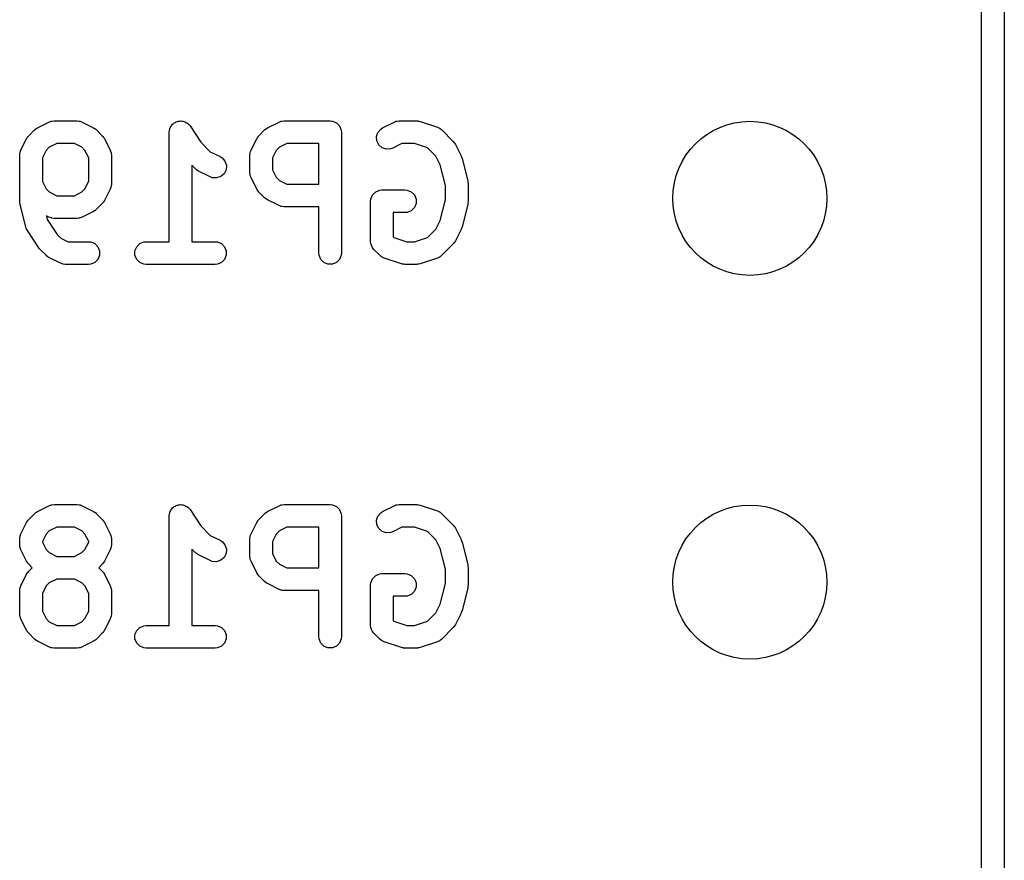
# Model space of a CAD drawing. Extents: x 101 to 222, y -128 to -44.
# Tile 9 of 23: x 213.45 to 219.97, y -94.18 to -88.61. Entities that reach past the tile are written whole.
import ezdxf

# ---------------------------------------------------------------- set-up
doc = ezdxf.new("R2010")
doc.units = 0
doc.layers.add('BLACK', color=7, linetype='CONTINUOUS')

msp = doc.modelspace()

# ---------------------------------------------------------------- linework, layer by layer
at = {"layer": 'BLACK', "linetype": 'CONTINUOUS'}
for p, q in [((219.96625, -50.32375), (219.96625, -101.32375)), ((219.81625, -101.24875), (219.81625, -53.06575)), ((213.564375, -89.327058), (213.640566, -89.288963)), ((213.640566, -89.288963), (213.654298, -89.283708)), ((213.654298, -89.283708), (213.656985, -89.283517)), ((213.656985, -89.283517), (213.659475, -89.282486)), ((213.659475, -89.282486), (213.674107, -89.281045)), ((213.674107, -89.281045), (213.826488, -89.281045)), ((213.826488, -89.281045), (213.84112, -89.282486)), ((213.84112, -89.282486), (213.843609, -89.283517)), ((213.843609, -89.283517), (213.846297, -89.283708)), ((213.846297, -89.283708), (213.860029, -89.288963)), ((213.860029, -89.288963), (213.936219, -89.327058)), ((214.447029, -89.321166), (214.449842, -89.314377)), ((214.449842, -89.314377), (214.455092, -89.309126)), ((214.455092, -89.309126), (214.459224, -89.302957)), ((214.459224, -89.302957), (214.465338, -89.29888)), ((214.465338, -89.29888), (214.470534, -89.293685)), ((214.470534, -89.293685), (214.477394, -89.290843)), ((214.477394, -89.290843), (214.483573, -89.286724)), ((214.483573, -89.286724), (214.490781, -89.285297)), ((214.490781, -89.285297), (214.49757, -89.282486)), ((214.49757, -89.282486), (214.504996, -89.282486)), ((214.504996, -89.282486), (214.51228, -89.281045)), ((214.51228, -89.281045), (214.519485, -89.282486)), ((214.519485, -89.282486), (214.526834, -89.282486)), ((214.526834, -89.282486), (214.533694, -89.285327)), ((214.533694, -89.285327), (214.540975, -89.286784)), ((214.540975, -89.286784), (214.54708, -89.290872)), ((214.54708, -89.290872), (214.55387, -89.293685)), ((214.55387, -89.293685), (214.55912, -89.298935)), ((214.55912, -89.298935), (214.56529, -89.303067)), ((214.56529, -89.303067), (214.57451, -89.314325)), ((214.57451, -89.314325), (214.574562, -89.314377)), ((214.574562, -89.314377), (214.574571, -89.314399)), ((214.574571, -89.314399), (214.574606, -89.314442)), ((214.574606, -89.314442), (214.646678, -89.42255)), ((215.088185, -89.327058), (215.164375, -89.288963)), ((215.164375, -89.288963), (215.178107, -89.283708)), ((215.178107, -89.283708), (215.180794, -89.283517)), ((215.180794, -89.283517), (215.183284, -89.282486)), ((215.183284, -89.282486), (215.197916, -89.281045)), ((215.197916, -89.281045), (215.502678, -89.281045)), ((215.502678, -89.281045), (215.51731, -89.282486)), ((215.51731, -89.282486), (215.544346, -89.293685)), ((215.544346, -89.293685), (215.565038, -89.314377)), ((215.565038, -89.314377), (215.576237, -89.341413)), ((215.85009, -89.327058), (215.92628, -89.288963)), ((215.92628, -89.288963), (215.940012, -89.283708)), ((215.940012, -89.283708), (215.942699, -89.283517)), ((215.942699, -89.283517), (215.945189, -89.282486)), ((215.945189, -89.282486), (215.959821, -89.281045)), ((215.959821, -89.281045), (216.074107, -89.281045)), ((216.074107, -89.281045), (216.081512, -89.281774)), ((216.081512, -89.281774), (216.083487, -89.281634)), ((216.083487, -89.281634), (216.086084, -89.282224)), ((216.086084, -89.282224), (216.088739, -89.282486)), ((216.088739, -89.282486), (216.09057, -89.283244)), ((216.09057, -89.283244), (216.097824, -89.284894)), ((216.097824, -89.284894), (216.21211, -89.322989)), ((213.502069, -89.384951), (213.506788, -89.379202)), ((213.506788, -89.379202), (213.544883, -89.341107)), ((213.544883, -89.341107), (213.550632, -89.336388)), ((213.550632, -89.336388), (213.551932, -89.33489)), ((213.551932, -89.33489), (213.554191, -89.333468)), ((213.554191, -89.333468), (213.556248, -89.33178)), ((213.556248, -89.33178), (213.558075, -89.331022)), ((213.558075, -89.331022), (213.564375, -89.327058)), ((213.936219, -89.327058), (213.942518, -89.331022)), ((213.942518, -89.331022), (213.944346, -89.33178)), ((213.944346, -89.33178), (213.946402, -89.333468)), ((213.946402, -89.333468), (213.948662, -89.33489)), ((213.948662, -89.33489), (213.949961, -89.336388)), ((213.949961, -89.336388), (213.955711, -89.341107)), ((213.955711, -89.341107), (213.993806, -89.379202)), ((213.993806, -89.379202), (213.998526, -89.384954)), ((214.437202, -89.355967), (214.437217, -89.355891)), ((214.437207, -89.355992), (214.437202, -89.355967)), ((214.437202, -89.356045), (214.437207, -89.355992)), ((214.437202, -90.081045), (214.437202, -89.356045)), ((214.437217, -89.355891), (214.438643, -89.341413)), ((214.438643, -89.341413), (214.441484, -89.334552)), ((214.441484, -89.334552), (214.442941, -89.327272)), ((214.442941, -89.327272), (214.447029, -89.321166)), ((215.025877, -89.384954), (215.030598, -89.379202)), ((215.030598, -89.379202), (215.068693, -89.341107)), ((215.068693, -89.341107), (215.074442, -89.336388)), ((215.074442, -89.336388), (215.075742, -89.33489)), ((215.075742, -89.33489), (215.078001, -89.333468)), ((215.078001, -89.333468), (215.080058, -89.33178)), ((215.080058, -89.33178), (215.081885, -89.331022)), ((215.081885, -89.331022), (215.088185, -89.327058)), ((215.576237, -89.341413), (215.577678, -89.356045)), ((215.577678, -89.356045), (215.577678, -90.156045)), ((215.80922, -89.384759), (215.818474, -89.356998)), ((215.818474, -89.356998), (215.837647, -89.33489)), ((215.837647, -89.33489), (215.85009, -89.327058)), ((216.21211, -89.322989), (216.225535, -89.328983)), ((216.225535, -89.328983), (216.22757, -89.330748)), ((216.22757, -89.330748), (216.230061, -89.33178)), ((216.230061, -89.33178), (216.241426, -89.341107)), ((216.241426, -89.341107), (216.317616, -89.417297)), ((213.454644, -89.474885), (213.492739, -89.398694)), ((213.492739, -89.398694), (213.496703, -89.392394)), ((213.496703, -89.392394), (213.497461, -89.390567)), ((213.497461, -89.390567), (213.499149, -89.38851)), ((213.499149, -89.38851), (213.500571, -89.386251)), ((213.500571, -89.386251), (213.502069, -89.384951)), ((213.691812, -89.431045), (213.642342, -89.455779)), ((213.808783, -89.431045), (213.691812, -89.431045)), ((213.858251, -89.455779), (213.808783, -89.431045)), ((213.998526, -89.384954), (214.000022, -89.386251)), ((214.000022, -89.386251), (214.001441, -89.388505)), ((214.001441, -89.388505), (214.003133, -89.390567)), ((214.003133, -89.390567), (214.003891, -89.392397)), ((214.003891, -89.392397), (214.007855, -89.398694)), ((214.007855, -89.398694), (214.045951, -89.474884)), ((214.646678, -89.42255), (214.70901, -89.484881)), ((214.978453, -89.474885), (215.016549, -89.398694)), ((215.016549, -89.398694), (215.020512, -89.392397)), ((215.020512, -89.392397), (215.021271, -89.390567)), ((215.021271, -89.390567), (215.022962, -89.388505)), ((215.022962, -89.388505), (215.024382, -89.386251)), ((215.024382, -89.386251), (215.025877, -89.384954)), ((215.215621, -89.431045), (215.166153, -89.455779)), ((215.427678, -89.431045), (215.215621, -89.431045)), ((215.427678, -89.700092), (215.427678, -89.431045)), ((215.811294, -89.413949), (215.80922, -89.384759)), ((215.824381, -89.440124), (215.811294, -89.413949)), ((215.846489, -89.459297), (215.824381, -89.440124)), ((215.977526, -89.431045), (215.917172, -89.461222)), ((216.061937, -89.431045), (215.977526, -89.431045)), ((216.147879, -89.459692), (216.061937, -89.431045)), ((216.317616, -89.417297), (216.322336, -89.423047)), ((216.322336, -89.423047), (216.323833, -89.424346)), ((216.323833, -89.424346), (216.325252, -89.4266)), ((216.325252, -89.4266), (216.326944, -89.428662)), ((216.326944, -89.428662), (216.327702, -89.430494)), ((216.327702, -89.430494), (216.331665, -89.436789)), ((216.331665, -89.436789), (216.36976, -89.51298)), ((213.446726, -89.508426), (213.448167, -89.493794)), ((213.446726, -89.813188), (213.446726, -89.508426)), ((213.448167, -89.493794), (213.449198, -89.491304)), ((213.449198, -89.491304), (213.449389, -89.488617)), ((213.449389, -89.488617), (213.454644, -89.474885)), ((213.62146, -89.476661), (213.596726, -89.52613)), ((213.642342, -89.455779), (213.62146, -89.476661)), ((213.879134, -89.476662), (213.858251, -89.455779)), ((213.903869, -89.526131), (213.879134, -89.476662)), ((214.045951, -89.474884), (214.051206, -89.488616)), ((214.051206, -89.488616), (214.051397, -89.491305)), ((214.051397, -89.491305), (214.052428, -89.493794)), ((214.052428, -89.493794), (214.053869, -89.508426)), ((214.053869, -89.508426), (214.053869, -89.698902)), ((214.70901, -89.484881), (214.774315, -89.517534)), ((214.970535, -89.508426), (214.971976, -89.493794)), ((214.970535, -89.622711), (214.970535, -89.508426)), ((214.971976, -89.493794), (214.973006, -89.491305)), ((214.973006, -89.491305), (214.973198, -89.488616)), ((214.973198, -89.488616), (214.978453, -89.474885)), ((215.14527, -89.476661), (215.120535, -89.526131)), ((215.166153, -89.455779), (215.14527, -89.476661)), ((215.87425, -89.468551), (215.846489, -89.459297)), ((215.90344, -89.466477), (215.87425, -89.468551)), ((215.917172, -89.461222), (215.90344, -89.466477)), ((216.202943, -89.514756), (216.147879, -89.459692)), ((216.36976, -89.51298), (216.370169, -89.514049)), ((213.596726, -89.52613), (213.596726, -89.681197)), ((213.903869, -89.681196), (213.903869, -89.526131)), ((214.61155, -89.599554), (214.587202, -89.575205)), ((214.587202, -89.575205), (214.587202, -90.081045)), ((214.774315, -89.517534), (214.786758, -89.525366)), ((214.786758, -89.525366), (214.805931, -89.547474)), ((214.805931, -89.547474), (214.815185, -89.575235)), ((214.815185, -89.575235), (214.813111, -89.604425)), ((215.120535, -89.526131), (215.120535, -89.605005)), ((216.231913, -89.572695), (216.202943, -89.514756)), ((216.265774, -89.708137), (216.231913, -89.572695)), ((216.370169, -89.514049), (216.370492, -89.514485)), ((216.370492, -89.514485), (216.37269, -89.520636)), ((216.37269, -89.520636), (216.375015, -89.526712)), ((216.375015, -89.526712), (216.375053, -89.52725)), ((216.375053, -89.52725), (216.375439, -89.52833)), ((216.375439, -89.52833), (216.413535, -89.680712)), ((214.617299, -89.604272), (214.61155, -89.599554)), ((214.618599, -89.605771), (214.617299, -89.604272)), ((214.620858, -89.607192), (214.618599, -89.605771)), ((214.622915, -89.608881), (214.620858, -89.607192)), ((214.624742, -89.609638), (214.622915, -89.608881)), ((214.631042, -89.613603), (214.624742, -89.609638)), ((214.707233, -89.651698), (214.631042, -89.613603)), ((214.800024, -89.6306), (214.777916, -89.649773)), ((214.813111, -89.604425), (214.800024, -89.6306)), ((214.971976, -89.637343), (214.970535, -89.622711)), ((214.973006, -89.639831), (214.971976, -89.637343)), ((214.973198, -89.642521), (214.973006, -89.639831)), ((214.978453, -89.656252), (214.973198, -89.642521)), ((215.120535, -89.605005), (215.14527, -89.654475)), ((213.596726, -89.681197), (213.62146, -89.730665)), ((213.879133, -89.730666), (213.903869, -89.681196)), ((214.053869, -89.698902), (214.052428, -89.713534)), ((214.720965, -89.656953), (214.707233, -89.651698)), ((214.750155, -89.659027), (214.720965, -89.656953)), ((214.777916, -89.649773), (214.750155, -89.659027)), ((215.016549, -89.732443), (214.978453, -89.656252)), ((215.14527, -89.654475), (215.166153, -89.675358)), ((215.166153, -89.675358), (215.215621, -89.700092)), ((215.215621, -89.700092), (215.427678, -89.700092)), ((216.265774, -89.803952), (216.265774, -89.708137)), ((216.413535, -89.680712), (216.41391, -89.683248)), ((216.41391, -89.683248), (216.414333, -89.68427)), ((216.414333, -89.68427), (216.414875, -89.689782)), ((216.414875, -89.689782), (216.415685, -89.695256)), ((216.415685, -89.695256), (216.415522, -89.696348)), ((216.415522, -89.696348), (216.415774, -89.698902)), ((216.415774, -89.698902), (216.415774, -89.813188)), ((213.62146, -89.730665), (213.642343, -89.751549)), ((213.642343, -89.751549), (213.691812, -89.776283)), ((213.808783, -89.776283), (213.85825, -89.751549)), ((213.85825, -89.751549), (213.879133, -89.730666)), ((214.04595, -89.732444), (214.007855, -89.808634)), ((214.051205, -89.718712), (214.04595, -89.732444)), ((214.051395, -89.716025), (214.051205, -89.718712)), ((214.052428, -89.713534), (214.051395, -89.716025)), ((215.020512, -89.738739), (215.016549, -89.732443)), ((215.021271, -89.74057), (215.020512, -89.738739)), ((215.022962, -89.742631), (215.021271, -89.74057)), ((215.024382, -89.744886), (215.022962, -89.742631)), ((215.025877, -89.746182), (215.024382, -89.744886)), ((215.030598, -89.751935), (215.025877, -89.746182)), ((215.068693, -89.79003), (215.030598, -89.751935)), ((215.771976, -89.798556), (215.783175, -89.77152)), ((215.783175, -89.77152), (215.803867, -89.750828)), ((215.803867, -89.750828), (215.830903, -89.739629)), ((215.830903, -89.739629), (215.845535, -89.738188)), ((215.845535, -89.738188), (215.997916, -89.738188)), ((215.997916, -89.738188), (216.012548, -89.739629)), ((216.012548, -89.739629), (216.039584, -89.750828)), ((216.039584, -89.750828), (216.060276, -89.77152)), ((216.060276, -89.77152), (216.071475, -89.798556)), ((213.446977, -89.815741), (213.446726, -89.813188)), ((213.446815, -89.816833), (213.446977, -89.815741)), ((213.447623, -89.822305), (213.446815, -89.816833)), ((213.448167, -89.82782), (213.447623, -89.822305)), ((213.44859, -89.828841), (213.448167, -89.82782)), ((213.448965, -89.831378), (213.44859, -89.828841)), ((213.48706, -89.983759), (213.448965, -89.831378)), ((213.691812, -89.776283), (213.808783, -89.776283)), ((213.993807, -89.828124), (213.955712, -89.86622)), ((213.998527, -89.822372), (213.993807, -89.828124)), ((214.000022, -89.821076), (213.998527, -89.822372)), ((214.001441, -89.818821), (214.000022, -89.821076)), ((214.003134, -89.816759), (214.001441, -89.818821)), ((214.003892, -89.814928), (214.003134, -89.816759)), ((214.007855, -89.808634), (214.003892, -89.814928)), ((215.074442, -89.794748), (215.068693, -89.79003)), ((215.075742, -89.796247), (215.074442, -89.794748)), ((215.078001, -89.797668), (215.075742, -89.796247)), ((215.080058, -89.799357), (215.078001, -89.797668)), ((215.081885, -89.800114), (215.080058, -89.799357)), ((215.088185, -89.804079), (215.081885, -89.800114)), ((215.164375, -89.842174), (215.088185, -89.804079)), ((215.770535, -89.813188), (215.771976, -89.798556)), ((215.770535, -90.079854), (215.770535, -89.813188)), ((216.071475, -89.82782), (216.060276, -89.854856)), ((216.071475, -89.798556), (216.071475, -89.82782)), ((216.231913, -89.939393), (216.265774, -89.803952)), ((216.413535, -89.831378), (216.375439, -89.98376)), ((216.41391, -89.828841), (216.413535, -89.831378)), ((216.414333, -89.82782), (216.41391, -89.828841)), ((216.414875, -89.822307), (216.414333, -89.82782)), ((216.415685, -89.816834), (216.414875, -89.822307)), ((216.415774, -89.813188), (216.415522, -89.815741)), ((216.415522, -89.815741), (216.415685, -89.816834)), ((213.936219, -89.88027), (213.860029, -89.918365)), ((213.942518, -89.876305), (213.936219, -89.88027)), ((213.944346, -89.875548), (213.942518, -89.876305)), ((213.946402, -89.87386), (213.944346, -89.875548)), ((213.948662, -89.872438), (213.946402, -89.87386)), ((213.949962, -89.870938), (213.948662, -89.872438)), ((213.955712, -89.86622), (213.949962, -89.870938)), ((215.178107, -89.847429), (215.164375, -89.842174)), ((215.180794, -89.847619), (215.178107, -89.847429)), ((215.183284, -89.848651), (215.180794, -89.847619)), ((215.197916, -89.850092), (215.183284, -89.848651)), ((215.427678, -89.850092), (215.197916, -89.850092)), ((215.427678, -90.156045), (215.427678, -89.850092)), ((215.997916, -89.888188), (215.920535, -89.888188)), ((215.920535, -89.888188), (215.920535, -90.048788)), ((216.012548, -89.886747), (215.997916, -89.888188)), ((216.039584, -89.875548), (216.012548, -89.886747)), ((216.060276, -89.854856), (216.039584, -89.875548)), ((213.640566, -89.918365), (213.623151, -89.909658)), ((213.623151, -89.909658), (213.629431, -89.934775)), ((213.629431, -89.934775), (213.694297, -90.032074)), ((213.654298, -89.92362), (213.640566, -89.918365)), ((213.656985, -89.92381), (213.654298, -89.92362)), ((213.659475, -89.924842), (213.656985, -89.92381)), ((213.674107, -89.926283), (213.659475, -89.924842)), ((213.826488, -89.926283), (213.674107, -89.926283)), ((213.84112, -89.924842), (213.826488, -89.926283)), ((213.843609, -89.92381), (213.84112, -89.924842)), ((213.846297, -89.92362), (213.843609, -89.92381)), ((213.860029, -89.918365), (213.846297, -89.92362)), ((216.202943, -89.997332), (216.231913, -89.939393)), ((213.49014, -89.992381), (213.48706, -89.983759)), ((213.4905, -89.994198), (213.49014, -89.992381)), ((213.491378, -89.995845), (213.4905, -89.994198)), ((213.492007, -89.997605), (213.491378, -89.995845)), ((213.49311, -89.999093), (213.492007, -89.997605)), ((213.497417, -90.007172), (213.49311, -89.999093)), ((213.573607, -90.121456), (213.497417, -90.007172)), ((213.694297, -90.032074), (213.718534, -90.056311)), ((216.147878, -90.052398), (216.202943, -89.997332)), ((216.36976, -89.99911), (216.331665, -90.0753)), ((216.370169, -89.99804), (216.36976, -89.99911)), ((216.370492, -89.997605), (216.370169, -89.99804)), ((216.37269, -89.991453), (216.370492, -89.997605)), ((216.375015, -89.985378), (216.37269, -89.991453)), ((216.375053, -89.984839), (216.375015, -89.985378)), ((216.375439, -89.98376), (216.375053, -89.984839)), ((213.718534, -90.056311), (213.768002, -90.081045)), ((213.768002, -90.081045), (213.902678, -90.081045)), ((213.902678, -90.081045), (213.91731, -90.082486)), ((213.91731, -90.082486), (213.944346, -90.093685)), ((213.944346, -90.093685), (213.965038, -90.114377)), ((214.221271, -90.114377), (214.241963, -90.093685)), ((214.241963, -90.093685), (214.268999, -90.082486)), ((214.268999, -90.082486), (214.283631, -90.081045)), ((214.283631, -90.081045), (214.437202, -90.081045)), ((214.587202, -90.081045), (214.740774, -90.081045)), ((214.740774, -90.081045), (214.755406, -90.082486)), ((214.755406, -90.082486), (214.782442, -90.093685)), ((214.782442, -90.093685), (214.803134, -90.114377)), ((215.771976, -90.094486), (215.770535, -90.079854)), ((215.77349, -90.098141), (215.771976, -90.094486)), ((215.783175, -90.121522), (215.77349, -90.098141)), ((215.920535, -90.048788), (215.924145, -90.052398)), ((215.924145, -90.052398), (216.010086, -90.081045)), ((216.010086, -90.081045), (216.061937, -90.081045)), ((216.061937, -90.081045), (216.147878, -90.052398)), ((216.317617, -90.094791), (216.241426, -90.170983)), ((216.322334, -90.089042), (216.317617, -90.094791)), ((216.323833, -90.087743), (216.322334, -90.089042)), ((216.325254, -90.085484), (216.323833, -90.087743)), ((216.326944, -90.083426), (216.325254, -90.085484)), ((216.327701, -90.081596), (216.326944, -90.083426)), ((216.331665, -90.0753), (216.327701, -90.081596)), ((213.57364, -90.121497), (213.573607, -90.121456)), ((213.573651, -90.121522), (213.57364, -90.121497)), ((213.578292, -90.127178), (213.573651, -90.121522)), ((213.582922, -90.132831), (213.578292, -90.127178)), ((213.582944, -90.132845), (213.582922, -90.132831)), ((213.582978, -90.132887), (213.582944, -90.132845)), ((213.621074, -90.170983), (213.582978, -90.132887)), ((213.965038, -90.114377), (213.976237, -90.141413)), ((213.976237, -90.141413), (213.976237, -90.170677)), ((214.210072, -90.141413), (214.221271, -90.114377)), ((214.210072, -90.170677), (214.210072, -90.141413)), ((214.803134, -90.114377), (214.814333, -90.141413)), ((214.814333, -90.141413), (214.814333, -90.170677)), ((215.429119, -90.170677), (215.427678, -90.156045)), ((215.577678, -90.156045), (215.576237, -90.170677)), ((215.792502, -90.132887), (215.783175, -90.121522)), ((215.830598, -90.170983), (215.792502, -90.132887)), ((213.626824, -90.175703), (213.621074, -90.170983)), ((213.628123, -90.1772), (213.626824, -90.175703)), ((213.630377, -90.178619), (213.628123, -90.1772)), ((213.632439, -90.180311), (213.630377, -90.178619)), ((213.634271, -90.181069), (213.632439, -90.180311)), ((213.640566, -90.185032), (213.634271, -90.181069)), ((213.716756, -90.223127), (213.640566, -90.185032)), ((213.730488, -90.228382), (213.716756, -90.223127)), ((213.733175, -90.228572), (213.730488, -90.228382)), ((213.735665, -90.229604), (213.733175, -90.228572)), ((213.750297, -90.231045), (213.735665, -90.229604)), ((213.91731, -90.229604), (213.902678, -90.231045)), ((213.944346, -90.218405), (213.91731, -90.229604)), ((213.965038, -90.197713), (213.944346, -90.218405)), ((213.976237, -90.170677), (213.965038, -90.197713)), ((214.221271, -90.197713), (214.210072, -90.170677)), ((214.241963, -90.218405), (214.221271, -90.197713)), ((214.268999, -90.229604), (214.241963, -90.218405)), ((214.283631, -90.231045), (214.268999, -90.229604)), ((214.755406, -90.229604), (214.740774, -90.231045)), ((214.782442, -90.218405), (214.755406, -90.229604)), ((214.803134, -90.197713), (214.782442, -90.218405)), ((214.814333, -90.170677), (214.803134, -90.197713)), ((215.440318, -90.197713), (215.429119, -90.170677)), ((215.46101, -90.218405), (215.440318, -90.197713)), ((215.488046, -90.229604), (215.46101, -90.218405)), ((215.51731, -90.229604), (215.488046, -90.229604)), ((215.544346, -90.218405), (215.51731, -90.229604)), ((215.565038, -90.197713), (215.544346, -90.218405)), ((215.576237, -90.170677), (215.565038, -90.197713)), ((215.841963, -90.180311), (215.830598, -90.170983)), ((215.844453, -90.181342), (215.841963, -90.180311)), ((215.846488, -90.183107), (215.844453, -90.181342)), ((215.859914, -90.189101), (215.846488, -90.183107)), ((215.974199, -90.227196), (215.859914, -90.189101)), ((215.981452, -90.228845), (215.974199, -90.227196)), ((215.983284, -90.229604), (215.981452, -90.228845)), ((215.985938, -90.229865), (215.983284, -90.229604)), ((215.988536, -90.230456), (215.985938, -90.229865)), ((216.086084, -90.229865), (216.083487, -90.230456)), ((216.088739, -90.229604), (216.086084, -90.229865)), ((216.09057, -90.228845), (216.088739, -90.229604)), ((216.097824, -90.227196), (216.09057, -90.228845)), ((216.21211, -90.189101), (216.097824, -90.227196)), ((216.225535, -90.183107), (216.21211, -90.189101)), ((216.22757, -90.181341), (216.225535, -90.183107)), ((216.230061, -90.18031), (216.22757, -90.181341)), ((216.241426, -90.170983), (216.230061, -90.18031)), ((213.902678, -90.231045), (213.750297, -90.231045)), ((214.740774, -90.231045), (214.283631, -90.231045)), ((215.99051, -90.230315), (215.988536, -90.230456)), ((215.997916, -90.231045), (215.99051, -90.230315)), ((216.074107, -90.231045), (215.997916, -90.231045)), ((216.081512, -90.230315), (216.074107, -90.231045)), ((216.083487, -90.230456), (216.081512, -90.230315)), ((213.564375, -91.867058), (213.640566, -91.828963)), ((213.640566, -91.828963), (213.654298, -91.823708)), ((213.654298, -91.823708), (213.656985, -91.823517)), ((213.656985, -91.823517), (213.659475, -91.822486)), ((213.659475, -91.822486), (213.674107, -91.821045)), ((213.674107, -91.821045), (213.826488, -91.821045)), ((213.826488, -91.821045), (213.84112, -91.822486)), ((213.84112, -91.822486), (213.843609, -91.823517)), ((213.843609, -91.823517), (213.846297, -91.823708)), ((213.846297, -91.823708), (213.860029, -91.828963)), ((213.860029, -91.828963), (213.936219, -91.867058)), ((214.447029, -91.861166), (214.449842, -91.854377)), ((214.449842, -91.854377), (214.455092, -91.849126)), ((214.455092, -91.849126), (214.459224, -91.842957)), ((214.459224, -91.842957), (214.465338, -91.83888)), ((214.465338, -91.83888), (214.470534, -91.833685)), ((214.470534, -91.833685), (214.477394, -91.830843)), ((214.477394, -91.830843), (214.483573, -91.826724)), ((214.483573, -91.826724), (214.490781, -91.825297)), ((214.490781, -91.825297), (214.49757, -91.822486)), ((214.49757, -91.822486), (214.504996, -91.822486)), ((214.504996, -91.822486), (214.51228, -91.821045)), ((214.51228, -91.821045), (214.519485, -91.822486)), ((214.519485, -91.822486), (214.526834, -91.822486)), ((214.526834, -91.822486), (214.533694, -91.825327)), ((214.533694, -91.825327), (214.540975, -91.826784)), ((214.540975, -91.826784), (214.54708, -91.830872)), ((214.54708, -91.830872), (214.55387, -91.833685)), ((214.55387, -91.833685), (214.55912, -91.838935)), ((214.55912, -91.838935), (214.56529, -91.843067)), ((214.56529, -91.843067), (214.57451, -91.854325)), ((214.57451, -91.854325), (214.574562, -91.854377)), ((214.574562, -91.854377), (214.574571, -91.854399)), ((214.574571, -91.854399), (214.574606, -91.854442)), ((214.574606, -91.854442), (214.646678, -91.96255)), ((215.088185, -91.867058), (215.164375, -91.828963)), ((215.164375, -91.828963), (215.178107, -91.823708)), ((215.178107, -91.823708), (215.180794, -91.823517)), ((215.180794, -91.823517), (215.183284, -91.822486)), ((215.183284, -91.822486), (215.197916, -91.821045)), ((215.197916, -91.821045), (215.502678, -91.821045)), ((215.502678, -91.821045), (215.51731, -91.822486)), ((215.51731, -91.822486), (215.544346, -91.833685)), ((215.544346, -91.833685), (215.565038, -91.854377)), ((215.565038, -91.854377), (215.576237, -91.881413)), ((215.85009, -91.867058), (215.92628, -91.828963)), ((215.92628, -91.828963), (215.940012, -91.823708)), ((215.940012, -91.823708), (215.942699, -91.823517)), ((215.942699, -91.823517), (215.945189, -91.822486)), ((215.945189, -91.822486), (215.959821, -91.821045)), ((215.959821, -91.821045), (216.074107, -91.821045)), ((216.074107, -91.821045), (216.081512, -91.821774)), ((216.081512, -91.821774), (216.083487, -91.821634)), ((216.083487, -91.821634), (216.086084, -91.822224)), ((216.086084, -91.822224), (216.088739, -91.822486)), ((216.088739, -91.822486), (216.09057, -91.823244)), ((216.09057, -91.823244), (216.097824, -91.824894)), ((216.097824, -91.824894), (216.21211, -91.862989)), ((213.500571, -91.926251), (213.502069, -91.924951)), ((213.502069, -91.924951), (213.506788, -91.919202)), ((213.506788, -91.919202), (213.544883, -91.881107)), ((213.544883, -91.881107), (213.550632, -91.876388)), ((213.550632, -91.876388), (213.551932, -91.87489)), ((213.551932, -91.87489), (213.554191, -91.873468)), ((213.554191, -91.873468), (213.556248, -91.87178)), ((213.556248, -91.87178), (213.558075, -91.871022)), ((213.558075, -91.871022), (213.564375, -91.867058)), ((213.936219, -91.867058), (213.942518, -91.871022)), ((213.942518, -91.871022), (213.944346, -91.87178)), ((213.944346, -91.87178), (213.946402, -91.873468)), ((213.946402, -91.873468), (213.948662, -91.87489)), ((213.948662, -91.87489), (213.949961, -91.876388)), ((213.949961, -91.876388), (213.955711, -91.881107)), ((213.955711, -91.881107), (213.993806, -91.919202)), ((213.993806, -91.919202), (213.998526, -91.924954)), ((213.998526, -91.924954), (214.000022, -91.926251)), ((214.437202, -91.895967), (214.437217, -91.895891)), ((214.437207, -91.895992), (214.437202, -91.895967)), ((214.437202, -91.896045), (214.437207, -91.895992)), ((214.437202, -92.621045), (214.437202, -91.896045)), ((214.437217, -91.895891), (214.438643, -91.881413)), ((214.438643, -91.881413), (214.441484, -91.874552)), ((214.441484, -91.874552), (214.442941, -91.867272)), ((214.442941, -91.867272), (214.447029, -91.861166)), ((215.024382, -91.926251), (215.025877, -91.924954)), ((215.025877, -91.924954), (215.030598, -91.919202)), ((215.030598, -91.919202), (215.068693, -91.881107)), ((215.068693, -91.881107), (215.074442, -91.876388)), ((215.074442, -91.876388), (215.075742, -91.87489)), ((215.075742, -91.87489), (215.078001, -91.873468)), ((215.078001, -91.873468), (215.080058, -91.87178)), ((215.080058, -91.87178), (215.081885, -91.871022)), ((215.081885, -91.871022), (215.088185, -91.867058)), ((215.576237, -91.881413), (215.577678, -91.896045)), ((215.577678, -91.896045), (215.577678, -92.696045)), ((215.80922, -91.924759), (215.818474, -91.896998)), ((215.811294, -91.953949), (215.80922, -91.924759)), ((215.818474, -91.896998), (215.837647, -91.87489)), ((215.837647, -91.87489), (215.85009, -91.867058)), ((216.21211, -91.862989), (216.225535, -91.868983)), ((216.225535, -91.868983), (216.22757, -91.870748)), ((216.22757, -91.870748), (216.230061, -91.87178)), ((216.230061, -91.87178), (216.241426, -91.881107)), ((216.241426, -91.881107), (216.317616, -91.957297)), ((213.454644, -92.014885), (213.492739, -91.938694)), ((213.492739, -91.938694), (213.496703, -91.932394)), ((213.496703, -91.932394), (213.497461, -91.930567)), ((213.497461, -91.930567), (213.499149, -91.92851)), ((213.499149, -91.92851), (213.500571, -91.926251)), ((213.691812, -91.971045), (213.642342, -91.995779)), ((213.808783, -91.971045), (213.691812, -91.971045)), ((213.858251, -91.995779), (213.808783, -91.971045)), ((214.000022, -91.926251), (214.001441, -91.928505)), ((214.001441, -91.928505), (214.003133, -91.930567)), ((214.003133, -91.930567), (214.003891, -91.932397)), ((214.003891, -91.932397), (214.007855, -91.938694)), ((214.007855, -91.938694), (214.045951, -92.014884)), ((214.646678, -91.96255), (214.70901, -92.024881)), ((214.978453, -92.014885), (215.016549, -91.938694)), ((215.016549, -91.938694), (215.020512, -91.932397)), ((215.020512, -91.932397), (215.021271, -91.930567)), ((215.021271, -91.930567), (215.022962, -91.928505)), ((215.022962, -91.928505), (215.024382, -91.926251)), ((215.215621, -91.971045), (215.166153, -91.995779)), ((215.427678, -91.971045), (215.215621, -91.971045)), ((215.427678, -92.240092), (215.427678, -91.971045)), ((215.824381, -91.980124), (215.811294, -91.953949)), ((215.846489, -91.999297), (215.824381, -91.980124)), ((215.977526, -91.971045), (215.917172, -92.001222)), ((216.061937, -91.971045), (215.977526, -91.971045)), ((216.147879, -91.999692), (216.061937, -91.971045)), ((216.317616, -91.957297), (216.322336, -91.963047)), ((216.322336, -91.963047), (216.323833, -91.964346)), ((216.323833, -91.964346), (216.325252, -91.9666)), ((216.325252, -91.9666), (216.326944, -91.968662)), ((216.326944, -91.968662), (216.327702, -91.970494)), ((216.327702, -91.970494), (216.331665, -91.976789)), ((216.331665, -91.976789), (216.36976, -92.05298)), ((213.446726, -92.048426), (213.448167, -92.033794)), ((213.446726, -92.086521), (213.446726, -92.048426)), ((213.448167, -92.033794), (213.449198, -92.031304)), ((213.449198, -92.031304), (213.449389, -92.028617)), ((213.449389, -92.028617), (213.454644, -92.014885)), ((213.62146, -92.016661), (213.596726, -92.06613)), ((213.642342, -91.995779), (213.62146, -92.016661)), ((213.879134, -92.016662), (213.858251, -91.995779)), ((213.903869, -92.066131), (213.879134, -92.016662)), ((214.045951, -92.014884), (214.051206, -92.028616)), ((214.051206, -92.028616), (214.051397, -92.031305)), ((214.051397, -92.031305), (214.052428, -92.033794)), ((214.052428, -92.033794), (214.053869, -92.048426)), ((214.053869, -92.048426), (214.053869, -92.086521)), ((214.70901, -92.024881), (214.774315, -92.057534)), ((214.970535, -92.048426), (214.971976, -92.033794)), ((214.970535, -92.162711), (214.970535, -92.048426)), ((214.971976, -92.033794), (214.973006, -92.031305)), ((214.973006, -92.031305), (214.973198, -92.028616)), ((214.973198, -92.028616), (214.978453, -92.014885)), ((215.14527, -92.016661), (215.120535, -92.066131)), ((215.166153, -91.995779), (215.14527, -92.016661)), ((215.87425, -92.008551), (215.846489, -91.999297)), ((215.90344, -92.006477), (215.87425, -92.008551)), ((215.917172, -92.001222), (215.90344, -92.006477)), ((216.202943, -92.054756), (216.147879, -91.999692)), ((216.231913, -92.112695), (216.202943, -92.054756)), ((216.36976, -92.05298), (216.370169, -92.054049)), ((216.370169, -92.054049), (216.370492, -92.054485)), ((216.370492, -92.054485), (216.37269, -92.060636)), ((213.448167, -92.101153), (213.446726, -92.086521)), ((213.449198, -92.103642), (213.448167, -92.101153)), ((213.449389, -92.10633), (213.449198, -92.103642)), ((213.454644, -92.120062), (213.449389, -92.10633)), ((213.492739, -92.196252), (213.454644, -92.120062)), ((213.596726, -92.06613), (213.596726, -92.068816)), ((213.596726, -92.068816), (213.62146, -92.118284)), ((213.62146, -92.118284), (213.642343, -92.139168)), ((213.85825, -92.139168), (213.879133, -92.118285)), ((213.879133, -92.118285), (213.903869, -92.068815)), ((213.903869, -92.068815), (213.903869, -92.066131)), ((214.04595, -92.120063), (214.007855, -92.196253)), ((214.051205, -92.106331), (214.04595, -92.120063)), ((214.051395, -92.103644), (214.051205, -92.106331)), ((214.052428, -92.101153), (214.051395, -92.103644)), ((214.053869, -92.086521), (214.052428, -92.101153)), ((214.61155, -92.139554), (214.587202, -92.115205)), ((214.587202, -92.115205), (214.587202, -92.621045)), ((214.774315, -92.057534), (214.786758, -92.065366)), ((214.786758, -92.065366), (214.805931, -92.087474)), ((214.805931, -92.087474), (214.815185, -92.115235)), ((214.815185, -92.115235), (214.813111, -92.144425)), ((215.120535, -92.066131), (215.120535, -92.145005)), ((216.265774, -92.248137), (216.231913, -92.112695)), ((216.37269, -92.060636), (216.375015, -92.066712)), ((216.375015, -92.066712), (216.375053, -92.06725)), ((216.375053, -92.06725), (216.375439, -92.06833)), ((216.375439, -92.06833), (216.413535, -92.220712)), ((213.642343, -92.139168), (213.691812, -92.163902)), ((213.691812, -92.163902), (213.808783, -92.163902)), ((213.808783, -92.163902), (213.85825, -92.139168)), ((214.617299, -92.144272), (214.61155, -92.139554)), ((214.618599, -92.145771), (214.617299, -92.144272)), ((214.620858, -92.147192), (214.618599, -92.145771)), ((214.622915, -92.148881), (214.620858, -92.147192)), ((214.624742, -92.149638), (214.622915, -92.148881)), ((214.631042, -92.153603), (214.624742, -92.149638)), ((214.707233, -92.191698), (214.631042, -92.153603)), ((214.800024, -92.1706), (214.777916, -92.189773)), ((214.813111, -92.144425), (214.800024, -92.1706)), ((214.971976, -92.177343), (214.970535, -92.162711)), ((214.973006, -92.179831), (214.971976, -92.177343)), ((214.973198, -92.182521), (214.973006, -92.179831)), ((214.978453, -92.196252), (214.973198, -92.182521)), ((215.120535, -92.145005), (215.14527, -92.194475)), ((213.496702, -92.202548), (213.492739, -92.196252)), ((213.49746, -92.204378), (213.496702, -92.202548)), ((213.499149, -92.206436), (213.49746, -92.204378)), ((213.500571, -92.208695), (213.499149, -92.206436)), ((213.502069, -92.209994), (213.500571, -92.208695)), ((213.506787, -92.215743), (213.502069, -92.209994)), ((213.529945, -92.238901), (213.506787, -92.215743)), ((213.506788, -92.262059), (213.529945, -92.238901)), ((213.993807, -92.215743), (213.970648, -92.238901)), ((213.970648, -92.238901), (213.993806, -92.262059)), ((213.998527, -92.209991), (213.993807, -92.215743)), ((214.000022, -92.208695), (213.998527, -92.209991)), ((214.001441, -92.20644), (214.000022, -92.208695)), ((214.003134, -92.204378), (214.001441, -92.20644)), ((214.003892, -92.202547), (214.003134, -92.204378)), ((214.007855, -92.196253), (214.003892, -92.202547)), ((214.720965, -92.196953), (214.707233, -92.191698)), ((214.750155, -92.199027), (214.720965, -92.196953)), ((214.777916, -92.189773), (214.750155, -92.199027)), ((215.016549, -92.272443), (214.978453, -92.196252)), ((215.14527, -92.194475), (215.166153, -92.215358)), ((215.166153, -92.215358), (215.215621, -92.240092)), ((215.215621, -92.240092), (215.427678, -92.240092)), ((216.265774, -92.343952), (216.265774, -92.248137)), ((216.413535, -92.220712), (216.41391, -92.223248)), ((216.41391, -92.223248), (216.414333, -92.22427)), ((216.414333, -92.22427), (216.414875, -92.229782)), ((216.414875, -92.229782), (216.415685, -92.235256)), ((216.415685, -92.235256), (216.415522, -92.236348)), ((216.415522, -92.236348), (216.415774, -92.238902)), ((216.415774, -92.238902), (216.415774, -92.353188)), ((213.454644, -92.357742), (213.492739, -92.281551)), ((213.492739, -92.281551), (213.496703, -92.275251)), ((213.496703, -92.275251), (213.497461, -92.273424)), ((213.497461, -92.273424), (213.499149, -92.271367)), ((213.499149, -92.271367), (213.500571, -92.269108)), ((213.500571, -92.269108), (213.502069, -92.267808)), ((213.502069, -92.267808), (213.506788, -92.262059)), ((213.691812, -92.313902), (213.642342, -92.338636)), ((213.808783, -92.313902), (213.691812, -92.313902)), ((213.858251, -92.338636), (213.808783, -92.313902)), ((213.993806, -92.262059), (213.998526, -92.267811)), ((213.998526, -92.267811), (214.000022, -92.269108)), ((214.000022, -92.269108), (214.001441, -92.271362)), ((214.001441, -92.271362), (214.003133, -92.273424)), ((214.003133, -92.273424), (214.003891, -92.275254)), ((214.003891, -92.275254), (214.007855, -92.281551)), ((214.007855, -92.281551), (214.045951, -92.357741)), ((215.020512, -92.278739), (215.016549, -92.272443)), ((215.021271, -92.28057), (215.020512, -92.278739)), ((215.022962, -92.282631), (215.021271, -92.28057)), ((215.024382, -92.284886), (215.022962, -92.282631)), ((215.025877, -92.286182), (215.024382, -92.284886)), ((215.030598, -92.291935), (215.025877, -92.286182)), ((215.068693, -92.33003), (215.030598, -92.291935)), ((215.771976, -92.338556), (215.783175, -92.31152)), ((215.783175, -92.31152), (215.803867, -92.290828)), ((215.803867, -92.290828), (215.830903, -92.279629)), ((215.830903, -92.279629), (215.845535, -92.278188)), ((215.845535, -92.278188), (215.997916, -92.278188)), ((215.997916, -92.278188), (216.012548, -92.279629)), ((216.012548, -92.279629), (216.039584, -92.290828)), ((216.039584, -92.290828), (216.060276, -92.31152)), ((216.060276, -92.31152), (216.071475, -92.338556)), ((213.446726, -92.391283), (213.448167, -92.376651)), ((213.448167, -92.376651), (213.449198, -92.374161)), ((213.449198, -92.374161), (213.449389, -92.371474)), ((213.449389, -92.371474), (213.454644, -92.357742)), ((213.62146, -92.359518), (213.596726, -92.408987)), ((213.642342, -92.338636), (213.62146, -92.359518)), ((213.879134, -92.359519), (213.858251, -92.338636)), ((213.903869, -92.408988), (213.879134, -92.359519)), ((214.045951, -92.357741), (214.051206, -92.371473)), ((214.051206, -92.371473), (214.051397, -92.374162)), ((214.051397, -92.374162), (214.052428, -92.376651)), ((214.052428, -92.376651), (214.053869, -92.391283)), ((215.074442, -92.334748), (215.068693, -92.33003)), ((215.075742, -92.336247), (215.074442, -92.334748)), ((215.078001, -92.337668), (215.075742, -92.336247)), ((215.080058, -92.339357), (215.078001, -92.337668)), ((215.081885, -92.340114), (215.080058, -92.339357)), ((215.088185, -92.344079), (215.081885, -92.340114)), ((215.164375, -92.382174), (215.088185, -92.344079)), ((215.770535, -92.353188), (215.771976, -92.338556)), ((215.770535, -92.619854), (215.770535, -92.353188)), ((216.071475, -92.36782), (216.060276, -92.394856)), ((216.071475, -92.338556), (216.071475, -92.36782)), ((216.231913, -92.479393), (216.265774, -92.343952)), ((216.413535, -92.371378), (216.375439, -92.52376)), ((216.41391, -92.368841), (216.413535, -92.371378)), ((216.414333, -92.36782), (216.41391, -92.368841)), ((216.414875, -92.362307), (216.414333, -92.36782)), ((216.415685, -92.356834), (216.414875, -92.362307)), ((216.415774, -92.353188), (216.415522, -92.355741)), ((216.415522, -92.355741), (216.415685, -92.356834)), ((213.446726, -92.543664), (213.446726, -92.391283)), ((213.596726, -92.408987), (213.596726, -92.525959)), ((213.903869, -92.525958), (213.903869, -92.408988)), ((214.053869, -92.391283), (214.053869, -92.543664)), ((215.178107, -92.387429), (215.164375, -92.382174)), ((215.180794, -92.387619), (215.178107, -92.387429)), ((215.183284, -92.388651), (215.180794, -92.387619)), ((215.197916, -92.390092), (215.183284, -92.388651)), ((215.427678, -92.390092), (215.197916, -92.390092)), ((215.427678, -92.696045), (215.427678, -92.390092)), ((215.997916, -92.428188), (215.920535, -92.428188)), ((215.920535, -92.428188), (215.920535, -92.588788)), ((216.012548, -92.426747), (215.997916, -92.428188)), ((216.039584, -92.415548), (216.012548, -92.426747)), ((216.060276, -92.394856), (216.039584, -92.415548)), ((216.202943, -92.537332), (216.231913, -92.479393)), ((213.448167, -92.558296), (213.446726, -92.543664)), ((213.449198, -92.560785), (213.448167, -92.558296)), ((213.449389, -92.563473), (213.449198, -92.560785)), ((213.454644, -92.577205), (213.449389, -92.563473)), ((213.492739, -92.653395), (213.454644, -92.577205)), ((213.596726, -92.525959), (213.62146, -92.575427)), ((213.62146, -92.575427), (213.642343, -92.596311)), ((213.85825, -92.596311), (213.879133, -92.575428)), ((213.879133, -92.575428), (213.903869, -92.525958)), ((214.04595, -92.577206), (214.007855, -92.653396)), ((214.051205, -92.563474), (214.04595, -92.577206)), ((214.051395, -92.560787), (214.051205, -92.563474)), ((214.052428, -92.558296), (214.051395, -92.560787)), ((214.053869, -92.543664), (214.052428, -92.558296)), ((216.147878, -92.592398), (216.202943, -92.537332)), ((216.36976, -92.53911), (216.331665, -92.6153)), ((216.370169, -92.53804), (216.36976, -92.53911)), ((216.370492, -92.537605), (216.370169, -92.53804)), ((216.37269, -92.531453), (216.370492, -92.537605)), ((216.375015, -92.525378), (216.37269, -92.531453)), ((216.375053, -92.524839), (216.375015, -92.525378)), ((216.375439, -92.52376), (216.375053, -92.524839)), ((213.642343, -92.596311), (213.691812, -92.621045)), ((213.691812, -92.621045), (213.808783, -92.621045)), ((213.808783, -92.621045), (213.85825, -92.596311)), ((214.221271, -92.654377), (214.241963, -92.633685)), ((214.241963, -92.633685), (214.268999, -92.622486)), ((214.268999, -92.622486), (214.283631, -92.621045)), ((214.283631, -92.621045), (214.437202, -92.621045)), ((214.587202, -92.621045), (214.740774, -92.621045)), ((214.740774, -92.621045), (214.755406, -92.622486)), ((214.755406, -92.622486), (214.782442, -92.633685)), ((214.782442, -92.633685), (214.803134, -92.654377)), ((215.771976, -92.634486), (215.770535, -92.619854)), ((215.777125, -92.646916), (215.771976, -92.634486)), ((215.920535, -92.588788), (215.924145, -92.592398)), ((215.924145, -92.592398), (216.010086, -92.621045)), ((216.010086, -92.621045), (216.061937, -92.621045)), ((216.061937, -92.621045), (216.147878, -92.592398)), ((216.317617, -92.634791), (216.241426, -92.710983)), ((216.322334, -92.629042), (216.317617, -92.634791)), ((216.323833, -92.627743), (216.322334, -92.629042)), ((216.325254, -92.625484), (216.323833, -92.627743)), ((216.326944, -92.623426), (216.325254, -92.625484)), ((216.327701, -92.621596), (216.326944, -92.623426)), ((216.331665, -92.6153), (216.327701, -92.621596)), ((213.496702, -92.659691), (213.492739, -92.653395)), ((213.49746, -92.661521), (213.496702, -92.659691)), ((213.499149, -92.663579), (213.49746, -92.661521)), ((213.500571, -92.665838), (213.499149, -92.663579)), ((213.502069, -92.667137), (213.500571, -92.665838)), ((213.506787, -92.672886), (213.502069, -92.667137)), ((213.544882, -92.710982), (213.506787, -92.672886)), ((213.993807, -92.672886), (213.955712, -92.710982)), ((213.998527, -92.667134), (213.993807, -92.672886)), ((214.000022, -92.665838), (213.998527, -92.667134)), ((214.001441, -92.663583), (214.000022, -92.665838)), ((214.003134, -92.661521), (214.001441, -92.663583)), ((214.003892, -92.65969), (214.003134, -92.661521)), ((214.007855, -92.653396), (214.003892, -92.65969)), ((214.210072, -92.681413), (214.221271, -92.654377)), ((214.210072, -92.710677), (214.210072, -92.681413)), ((214.803134, -92.654377), (214.814333, -92.681413)), ((214.814333, -92.681413), (214.814333, -92.710677)), ((215.429119, -92.710677), (215.427678, -92.696045)), ((215.577678, -92.696045), (215.576237, -92.710677)), ((215.783175, -92.661522), (215.777125, -92.646916)), ((215.792502, -92.672887), (215.783175, -92.661522)), ((215.830598, -92.710983), (215.792502, -92.672887)), ((213.550633, -92.715702), (213.544882, -92.710982)), ((213.551932, -92.7172), (213.550633, -92.715702)), ((213.554187, -92.718619), (213.551932, -92.7172)), ((213.556247, -92.72031), (213.554187, -92.718619)), ((213.558077, -92.721068), (213.556247, -92.72031)), ((213.564375, -92.725032), (213.558077, -92.721068)), ((213.640566, -92.763127), (213.564375, -92.725032)), ((213.654298, -92.768382), (213.640566, -92.763127)), ((213.656985, -92.768572), (213.654298, -92.768382)), ((213.659475, -92.769604), (213.656985, -92.768572)), ((213.674107, -92.771045), (213.659475, -92.769604)), ((213.826488, -92.771045), (213.674107, -92.771045)), ((213.84112, -92.769604), (213.826488, -92.771045)), ((213.843609, -92.768572), (213.84112, -92.769604)), ((213.846297, -92.768382), (213.843609, -92.768572)), ((213.860029, -92.763127), (213.846297, -92.768382)), ((213.936219, -92.725032), (213.860029, -92.763127)), ((213.942518, -92.721067), (213.936219, -92.725032)), ((213.944346, -92.72031), (213.942518, -92.721067)), ((213.946402, -92.718622), (213.944346, -92.72031)), ((213.948662, -92.7172), (213.946402, -92.718622)), ((213.949962, -92.7157), (213.948662, -92.7172)), ((213.955712, -92.710982), (213.949962, -92.7157)), ((214.221271, -92.737713), (214.210072, -92.710677)), ((214.241963, -92.758405), (214.221271, -92.737713)), ((214.268999, -92.769604), (214.241963, -92.758405)), ((214.283631, -92.771045), (214.268999, -92.769604)), ((214.740774, -92.771045), (214.283631, -92.771045)), ((214.755406, -92.769604), (214.740774, -92.771045)), ((214.782442, -92.758405), (214.755406, -92.769604)), ((214.803134, -92.737713), (214.782442, -92.758405)), ((214.814333, -92.710677), (214.803134, -92.737713)), ((215.440318, -92.737713), (215.429119, -92.710677)), ((215.46101, -92.758405), (215.440318, -92.737713)), ((215.488046, -92.769604), (215.46101, -92.758405)), ((215.51731, -92.769604), (215.488046, -92.769604)), ((215.544346, -92.758405), (215.51731, -92.769604)), ((215.565038, -92.737713), (215.544346, -92.758405)), ((215.576237, -92.710677), (215.565038, -92.737713)), ((215.841963, -92.720311), (215.830598, -92.710983)), ((215.844453, -92.721342), (215.841963, -92.720311)), ((215.846488, -92.723107), (215.844453, -92.721342)), ((215.859914, -92.729101), (215.846488, -92.723107)), ((215.974199, -92.767196), (215.859914, -92.729101)), ((215.981452, -92.768845), (215.974199, -92.767196)), ((215.983284, -92.769604), (215.981452, -92.768845)), ((215.985938, -92.769865), (215.983284, -92.769604)), ((215.988536, -92.770456), (215.985938, -92.769865)), ((215.99051, -92.770315), (215.988536, -92.770456)), ((215.997916, -92.771045), (215.99051, -92.770315)), ((216.074107, -92.771045), (215.997916, -92.771045)), ((216.081512, -92.770315), (216.074107, -92.771045)), ((216.083487, -92.770456), (216.081512, -92.770315)), ((216.086084, -92.769865), (216.083487, -92.770456)), ((216.088739, -92.769604), (216.086084, -92.769865)), ((216.09057, -92.768845), (216.088739, -92.769604)), ((216.097824, -92.767196), (216.09057, -92.768845)), ((216.21211, -92.729101), (216.097824, -92.767196)), ((216.225535, -92.723107), (216.21211, -92.729101)), ((216.22757, -92.721341), (216.225535, -92.723107)), ((216.230061, -92.72031), (216.22757, -92.721341)), ((216.241426, -92.710983), (216.230061, -92.72031))]:
    msp.add_line(p, q, dxfattribs=at)
at = {"layer": 'BLACK'}
for centre in [(218.28125, -89.79375), (218.28125, -92.33375)]:
    msp.add_circle(centre, 0.51, dxfattribs=at)

doc.saveas('drawing.dxf')
